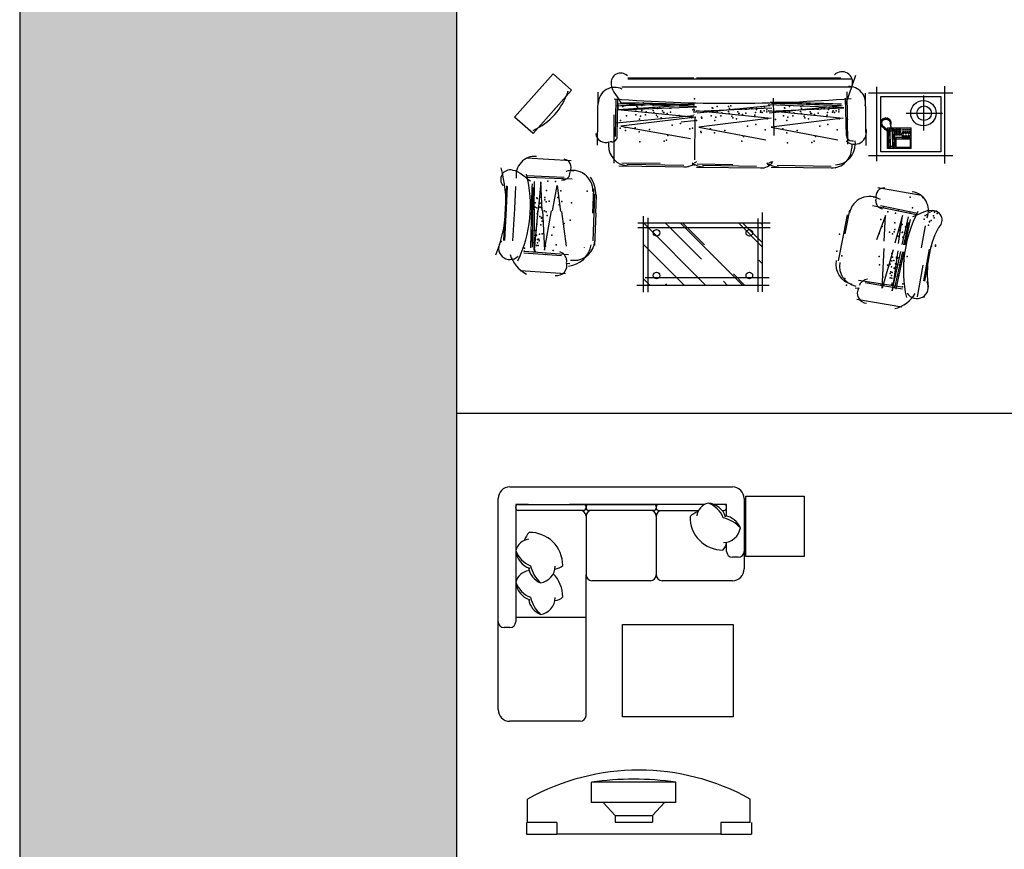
# Model space of a CAD drawing. Header units: millimetres. Extents: x -30782 to 40110, y 35885 to 73818.
# Tile 7 of 166: x -30782 to -22376, y 41646 to 48726. Entities that reach past the tile are written whole.
import ezdxf

# ---------------------------------------------------------------- set-up
doc = ezdxf.new("R2010")
doc.units = ezdxf.units.MM
doc.layers.add('L1', color=7, linetype='Continuous')

# ---------------------------------------------------------------- blocks, each defined once
blk = doc.blocks.new('A$C268D68E8')
for p, q in [((100, 2964.2), (2000, 2964.2)), ((0, 1064.2), (0, 2864.2)), ((2100, 2864.2), (2100, 2264.2)), ((150, 2814.2), (150, 1814.2)), ((255.2, 2814.2), (150, 2814.2)), ((150, 2784.2), (150, 2794.2)), ((170, 2814.2), (730, 2814.2)), ((1761.6, 2814.2), (607.7, 2814.2)), ((607.7, 2814.2), (730, 2814.2)), ((750, 2784.2), (750, 2794.2)), ((750, 2794.2), (750, 2784.2)), ((770, 2814.2), (1330, 2814.2)), ((1350, 2794.2), (1350, 2784.2)), ((1350, 2794.2), (1350, 2784.2)), ((1761.6, 2814.2), (1370, 2814.2)), ((1930, 2814.2), (1844.8, 2814.2)), ((1950, 2814.2), (1844.8, 2814.2)), ((1950, 2716), (1950, 2814.2)), ((1950, 2784.2), (1950, 2794.2)), ((700, 2764.2), (170, 2764.2)), ((730, 2764.2), (658.1, 2764.2)), ((750, 2714.2), (750, 2214.2)), ((1330, 2764.2), (770, 2764.2)), ((1350, 2714.2), (1350, 2214.2)), ((1370, 2764.2), (1711.3, 2764.2)), ((1911.8, 2764.2), (1930, 2764.2)), ((1950, 2414.2), (1950, 2491.7)), ((2112.2, 2483.4), (2115.1, 2480.5)), ((2050, 2364.2), (2000, 2364.2)), ((750, 1014.2), (750, 2214.2)), ((1300, 2164.2), (800, 2164.2)), ((1247.9, 2164.2), (1202.6, 2164.2)), ((2000, 2164.2), (1400, 2164.2)), ((150, 1891.7), (150, 1814.2)), ((150, 1853), (750, 1853)), ((327.3, 1895.8), (342.4, 1895.8)), ((100, 1764.2), (50, 1764.2)), ((700, 964.2), (100, 964.2)), ((1518.1, 445.7), (797.3, 445.7)), ((797.3, 271.3), (797.3, 445.7)), ((1518.1, 271.3), (1518.1, 445.7)), ((251.6, 100), (251.6, 300)), ((1518.1, 271.3), (797.3, 271.3)), ((895.8, 271.3), (998.3, 160.8)), ((1419.5, 271.3), (1317, 160.8)), ((2151.6, 100), (2151.6, 300)), ((241.6, 100), (241.6, 0)), ((501.6, 100), (251.6, 100)), ((501.6, 100), (501.6, 0)), ((998.3, 160.8), (998.3, 104.4)), ((998.3, 160.8), (1317, 160.8)), ((998.3, 104.4), (1317, 104.4)), ((1317, 160.8), (1317, 104.4)), ((1901.6, 100), (1901.6, 0)), ((2151.6, 100), (1901.6, 100)), ((2161.6, 100), (2161.6, 0)), ((241.6, 0), (501.6, 0)), ((1901.6, 0), (501.6, 0)), ((1901.6, 0), (2161.6, 0))]:
    blk.add_line(p, q)
for points in [[(2613.8, 2885), (2613.8, 2370.1), (2115.1, 2370.1), (2115.1, 2885)], [(2005.3, 1788.9), (2005.3, 1001.9), (1061.2, 1001.9), (1061.2, 1788.9)]]:
    blk.add_lwpolyline(points, close=True)
blk.add_lwpolyline([(2151.6, 300, 0.259953), (251.6, 300, 2.111111)], format="xyb")
for centre, radius, start, end in [((100, 2864.2), 100, 90, 180), ((2000, 2864.2), 100, 0, 90), ((170, 2794.2), 20, 90, 180), ((170, 2784.2), 20, 180, 270), ((730, 2794.2), 20, 0, 90), ((730, 2784.2), 20, 270, 0), ((770, 2794.2), 20, 90, 180), ((770, 2784.2), 20, 180, 270), ((1330, 2794.2), 20, 0, 90), ((1330, 2784.2), 20, 270, 0), ((1370, 2794.2), 20, 90, 180), ((1370, 2784.2), 20, 180, 270), ((1824.9, 2700.2), 130.4, 104.10639, 172.23198), ((1716.6, 2619.4), 220.9, 21.56825, 69.74062), ((1779.6, 2656.9), 170.3, 17.27136, 85.46682), ((1930, 2794.2), 20, 0, 90), ((1930, 2784.2), 20, 270, 0), ((700, 2714.2), 50, 0, 90), ((800, 2714.2), 50, 90, 180), ((1300, 2714.2), 50, 0, 90), ((1400, 2714.2), 50, 90, 180), ((1916.4, 2703.8), 278.1, 178.28502, 270.57893), ((1751.7, 2596.7), 161.7, 106.77928, 134.49447), ((1852.9, 2415.8), 293.1, 42.73677, 76.35084), ((1905.7, 2544.7), 176.9, 23.31515, 79.36133), ((1919.5, 2639.3), 150.7, 272.06717, 350.60715), ((379.9, 2461.8), 161.7, 135.50553, 163.22072), ((272.9, 2297.2), 278.1, 359.42107, 91.71498), ((276.5, 2388.6), 130.4, 97.76802, 165.89361), ((1837.6, 2504.1), 113.2, 316.1116, 353.70975), ((319.7, 2433.9), 170.3, 184.53318, 252.72864), ((357.2, 2496.9), 220.9, 200.25938, 248.43175), ((2000, 2414.2), 50, 180, 270), ((2050, 2414.2), 50, 270, 0), ((432, 2307.8), 176.9, 190.63867, 246.68485), ((560.9, 2360.7), 293.1, 193.64916, 227.26323), ((337.4, 2294.1), 150.7, 279.39285, 357.93283), ((472.5, 2375.9), 113.2, 276.29025, 313.8884), ((276.5, 2119.3), 130.4, 97.76802, 165.89361), ((272.9, 2027.8), 278.1, 359.42107, 44.71173), ((800, 2214.2), 50, 180, 270), ((1300, 2214.2), 50, 270, 0), ((1400, 2214.2), 50, 180, 270), ((2000, 2264.2), 100, 270, 0), ((319.7, 2164.5), 170.3, 184.53318, 252.72864), ((357.2, 2227.6), 220.9, 200.25938, 248.43175), ((560.9, 2091.3), 293.1, 193.64916, 227.26323), ((337.4, 2024.7), 150.7, 279.39285, 357.93283), ((472.5, 2106.6), 113.2, 276.29025, 313.8884), ((432, 2038.5), 176.9, 190.63867, 246.68485), ((50, 1814.2), 50, 180, 270), ((100, 1814.2), 50, 270, 0), ((100, 1064.2), 100, 180, 270), ((700, 1014.2), 50, 270, 0)]:
    blk.add_arc(centre, radius, start, end)
blk.add_ellipse((1157.7, -1313.5), major_axis=(-2228.4, 0), ratio=0.8, start_param=4.549942, end_param=4.874836)
blk = doc.blocks.new('A$C622C0573')
for p, q in [((177.3, 3182.2), (177.3, 3901)), ((715.1, 3901), (715.1, 3182.2)), ((121.6, 3831.1), (781.6, 3831.1)), ((210, 3286.1), (210, 3798.3)), ((210, 3798.3), (682.3, 3798.3)), ((350.7, 3502.1), (350.7, 3812.6)), ((682.3, 3798.3), (682.3, 3286.1)), ((1782.8, 3653.6), (1513.2, 3702.4)), ((1784.2, 3661.3), (1514.6, 3710.1)), ((499.7, 3653.1), (199.2, 3653.1)), ((1054.2, 3634.5), (987.5, 3260)), ((1500.6, 3632.9), (1311.8, 3667.1)), ((1918.9, 3599.1), (1649.3, 3647.9)), ((1924.5, 3656.4), (1907.3, 3660.4)), ((1139.4, 3215.8), (1216.6, 3592.1)), ((1140.5, 3283), (1203.4, 3599.4)), ((1225.3, 3472.1), (1459.4, 3404.9)), ((1228.3, 3467.6), (1464.8, 3435.1)), ((1470.9, 3468.4), (1235, 3521.1)), ((1866.3, 3383.4), (1530.9, 3458.4)), ((1775.8, 3096.3), (1834.4, 3468.6)), ((1797.2, 3152.5), (1849.2, 3470.9)), ((1939.3, 3082.1), (2002.7, 3464.4)), ((1184.8, 3437.1), (1171.1, 3437.1)), ((1518.7, 3391.3), (1845.3, 3297.5)), ((1525.8, 3430.2), (1866.3, 3383.4)), ((682.3, 3286.1), (210, 3286.1)), ((1159.1, 3312.1), (1146.3, 3312.1)), ((1224, 3327.5), (1431.1, 3249)), ((1443.2, 3315.7), (1224, 3327.5)), ((1845.3, 3297.5), (1505.1, 3315.7)), ((1823.3, 3312.1), (1809.7, 3312.1)), ((762.2, 3253.3), (126.4, 3253.3)), ((1073.3, 3250), (1067.2, 3220.1)), ((1099.1, 3243.4), (1084.6, 3246.3)), ((180.8, 3153.4), (627.2, 3159)), ((1802.9, 3187.1), (1790.1, 3187.1)), ((30.1, 3071.1), (275.9, 2985.9)), ((59.7, 3041.1), (59.7, 1712.9)), ((130.3, 3036.4), (130.3, 1712.9)), ((586.2, 3065.4), (616.7, 3066)), ((588, 3038.8), (587.7, 3053.6)), ((620.1, 3038.7), (650.6, 3038)), ((620.1, 3038.7), (650.6, 3038)), ((1848.6, 3098), (1843.8, 3067.9)), ((51.8, 2944.3), (51.8, 1712.9)), ((616.6, 3005.1), (169, 2999.6)), ((543.1, 2991.9), (224, 2985.3)), ((305.6, 2971.1), (279.1, 2325.3)), ((289.9, 2955.9), (352.3, 2334.3)), ((333, 2328.2), (305.6, 2971.1)), ((329.1, 2324.4), (393.8, 2965.7)), ((393.8, 2965.7), (471.6, 2348.9)), ((1178.4, 3019.3), (1382.2, 2978.8)), ((1217.7, 2999.7), (1380.2, 2967.4)), ((1380, 2966.4), (1610.4, 2920.6)), ((471.6, 2348.9), (577.5, 2920.3)), ((795.2, 2401.1), (803.1, 2862.5)), ((810.6, 2349.7), (819.1, 2901.2)), ((543.1, 2376), (224, 2369.4)), ((333, 1712.3), (305.6, 2355.2)), ((289.9, 2340.1), (352.3, 1718.4)), ((329.1, 1708.5), (393.8, 2349.8)), ((393.8, 2349.8), (471.6, 1733)), ((471.6, 1733), (577.5, 2304.4)), ((1199.9, 2274.4), (1876, 2274.4)), ((1199.9, 2274.4), (1876, 2274.4)), ((1287.4, 1211.5), (1287.4, 2340.7)), ((1287.4, 1211.5), (1287.4, 2340.7)), ((1287.4, 2070.8), (1491, 2274.4)), ((1287.4, 2105.6), (1456.2, 2274.4)), ((1287.4, 2259.8), (1302.1, 2274.4)), ((1287.4, 2070.8), (1491, 2274.4)), ((1287.4, 2105.6), (1456.2, 2274.4)), ((1287.4, 2259.8), (1302.1, 2274.4)), ((1326.7, 1211.5), (1326.7, 2340.7)), ((1326.7, 1211.5), (1326.7, 2340.7)), ((1605.9, 2245), (1635.2, 2274.4)), ((1605.9, 2245), (1635.2, 2274.4)), ((1757.5, 2332.8), (1757.5, 1274.8)), ((1757.5, 2332.8), (1757.5, 1274.8)), ((1820.6, 2332.8), (1820.6, 1203.6)), ((1820.6, 2332.8), (1820.6, 1203.6)), ((795.2, 1762.8), (803.1, 2224.3)), ((810.6, 1711.5), (819.1, 2263)), ((1251.2, 2235.1), (1876, 2235.1)), ((1251.2, 2235.1), (1876, 2235.1)), ((1287.4, 1573.5), (1820.6, 2106.7)), ((1287.4, 1573.5), (1820.6, 2106.7)), ((1722.7, 2028.7), (1820.6, 2126.6)), ((1722.7, 2028.7), (1820.6, 2126.6)), ((783, 1718.1), (788.2, 2021.9)), ((1784.9, 1941.7), (1820.6, 1977.4)), ((1784.9, 1941.7), (1820.6, 1977.4)), ((1287.4, 1593.4), (1474.1, 1780.1)), ((1287.4, 1593.4), (1474.1, 1780.1)), ((1288.5, 1261.3), (1820.6, 1793.4)), ((1288.5, 1261.3), (1820.6, 1793.4)), ((51.8, 1688.4), (51.8, 1125.6)), ((59.7, 1712.9), (59.7, 1693.4)), ((59.7, 1693.4), (59.7, 1688.4)), ((59.7, 1688.4), (59.7, 1125.6)), ((130.3, 1712.9), (130.3, 1693.4)), ((130.3, 1693.4), (130.3, 1688.4)), ((130.3, 1688.4), (130.3, 1075.3)), ((296.6, 1711.7), (270.1, 1042.3)), ((280.9, 1696.6), (324, 1045.2)), ((288, 1693.4), (287.7, 1685.9)), ((324, 1045.2), (296.6, 1711.7)), ((320.1, 1041.4), (384.8, 1706.4)), ((337.6, 1685.1), (340.5, 1713.4)), ((341.5, 1688.8), (340.5, 1713.4)), ((361, 1693.4), (361.5, 1688.4)), ((373, 1688.4), (437.2, 1024)), ((384.8, 1706.4), (462.6, 1065.9)), ((749.8, 1697.9), (386.5, 1701.1)), ((417.4, 1693.4), (428.7, 1580.9)), ((1287.4, 1444.2), (1598.4, 1755.2)), ((1287.4, 1444.2), (1598.4, 1755.2)), ((462.6, 1065.9), (568.5, 1660.9)), ((786.3, 1118.1), (794.2, 1603.2)), ((801.6, 1050.3), (810.1, 1641.9)), ((1472.5, 1261.3), (1820.6, 1609.4)), ((1472.5, 1261.3), (1820.6, 1609.4)), ((1807.3, 1446.9), (1820.6, 1460.2)), ((1807.3, 1446.9), (1820.6, 1460.2)), ((774, 1076), (779.2, 1403.4)), ((1879.6, 1261.3), (1229.3, 1261.3)), ((1879.6, 1261.3), (1229.3, 1261.3)), ((1879.6, 1300.6), (1243.3, 1300.6)), ((1879.6, 1300.6), (1243.3, 1300.6)), ((1765.9, 1261.3), (1820.6, 1316)), ((1765.9, 1261.3), (1820.6, 1316)), ((550.3, 1022.1), (227.6, 1027.6)), ((551.6, 1035.3), (232.5, 1041.9)), ((270.1, 1042.3), (320.1, 1041.4)), ((777.3, 1008.8), (364.2, 1008.8)), ((594.7, 961.8), (625.2, 961.1)), ((596.6, 988.4), (596.3, 973.6)), ((623.5, 868.2), (171.7, 873.8)), ((1039.4, 841.9), (1205, 835.8)), ((1049.8, 856.7), (1205.8, 850.9)), ((1205.8, 852), (1479.3, 841.9)), ((996.7, 832), (1204.3, 824.2)), ((1139.2, 832.9), (1174.3, 831.5)), ((1205, 836.8), (1439.7, 828.1)), ((14.4, 488.1), (154.4, 646.3)), ((154.4, 646.3), (525.5, 317.9)), ((733.5, 262.2), (755.2, 641.9)), ((841, 631.9), (842, 662.4)), ((867.7, 632.3), (852.9, 632.8)), ((913.2, 649.8), (901.3, 265.9)), ((1190, 561.3), (1485.1, 599.6)), ((1560, 618.9), (1530.9, 243.1)), ((1604, 603.7), (1618.8, 602.6)), ((1605.7, 635.7), (1606.7, 666.2)), ((1605.7, 635.7), (1606.7, 666.2)), ((1605.7, 635.7), (1606.7, 666.2)), ((1605.7, 635.7), (1606.7, 666.2)), ((1630.5, 600.4), (1632.8, 630.8)), ((1722.4, 594.9), (1695.7, 208.3)), ((898.8, 584.2), (886.8, 261.8)), ((969.7, 521.6), (1189.4, 550.1)), ((1185.7, 482.3), (969.7, 521.6)), ((1567.9, 559.3), (1544.9, 237.4)), ((1559.5, 584.6), (1557.4, 584.6)), ((385.5, 159.8), (14.4, 488.1)), ((1520.5, 413.7), (1185.3, 474.7)), ((937.5, 380.6), (1180.8, 391.9)), ((941.5, 384.3), (1179.1, 361.2)), ((1179, 358.6), (1521.1, 325.3)), ((1181.2, 398), (1520.5, 413.7)), ((525.5, 317.9), (385.5, 159.8)), ((1177.3, 327.4), (935.7, 330.7)), ((1521.1, 325.3), (1177.5, 329.9)), ((1168.2, 160.4), (976.6, 170.9)), ((380.8, 163.4), (381, 163.7)), ((1164, 82.1), (972.4, 92.5)), ((1164.4, 89.9), (972.8, 100.4)), ((1437.9, 75.1), (1164.4, 89.9)), ((1441.8, 145.6), (1168.2, 160.4)), ((1437.5, 67.2), (1164, 82.1))]:
    blk.add_line(p, q)
at = {"linetype": 'ByBlock'}
for p, q in [((477.9, 3546.5), (475.4, 3544)), ((475.4, 3376.8), (475.4, 3544)), ((651.4, 3546.5), (477.9, 3546.5)), ((489.2, 3525.1), (489.2, 3537.7)), ((489.2, 3537.7), (496.7, 3537.7)), ((496.7, 3537.7), (496.7, 3525.1)), ((515.6, 3537.7), (510.6, 3537.7)), ((510.6, 3537.7), (510.6, 3525.1)), ((515.6, 3525.1), (515.6, 3537.7)), ((544.5, 3538.9), (521.9, 3538.9)), ((521.9, 3538.9), (521.9, 3464.7)), ((544.5, 3464.7), (544.5, 3538.9)), ((570.9, 3533.9), (558.3, 3533.9)), ((558.3, 3533.9), (558.3, 3413.2)), ((570.9, 3413.2), (570.9, 3533.9)), ((640.1, 3538.9), (573.4, 3538.9)), ((573.4, 3538.9), (573.4, 3413.2)), ((640.1, 3413.2), (640.1, 3538.9)), ((653.9, 3544), (651.4, 3546.5)), ((653.9, 3544), (653.9, 3345.3)), ((487.9, 3443.4), (487.9, 3453.4)), ((487.9, 3453.4), (495.5, 3453.4)), ((496.7, 3525.1), (489.2, 3525.1)), ((489.2, 3507.5), (489.2, 3520.1)), ((489.2, 3520.1), (496.7, 3520.1)), ((496.7, 3507.5), (489.2, 3507.5)), ((489.2, 3489.9), (489.2, 3502.5)), ((489.2, 3502.5), (496.7, 3502.5)), ((496.7, 3489.9), (489.2, 3489.9)), ((489.2, 3472.3), (489.2, 3484.9)), ((489.2, 3484.9), (496.7, 3484.9)), ((496.7, 3472.3), (489.2, 3472.3)), ((495.5, 3453.4), (495.5, 3443.4)), ((496.7, 3520.1), (496.7, 3507.5)), ((496.7, 3502.5), (496.7, 3489.9)), ((496.7, 3484.9), (496.7, 3472.3)), ((501.8, 3443.4), (501.8, 3453.4)), ((501.8, 3453.4), (509.3, 3453.4)), ((509.3, 3453.4), (509.3, 3443.4)), ((510.6, 3525.1), (515.6, 3525.1)), ((515.6, 3520.1), (510.6, 3520.1)), ((510.6, 3520.1), (510.6, 3507.5)), ((510.6, 3507.5), (515.6, 3507.5)), ((510.6, 3502.5), (510.6, 3489.9)), ((515.6, 3502.5), (510.6, 3502.5)), ((510.6, 3489.9), (515.6, 3489.9)), ((510.6, 3484.9), (510.6, 3472.3)), ((515.6, 3484.9), (510.6, 3484.9)), ((510.6, 3472.3), (515.6, 3472.3)), ((515.6, 3507.5), (515.6, 3520.1)), ((515.6, 3489.9), (515.6, 3502.5)), ((515.6, 3472.3), (515.6, 3484.9)), ((516.9, 3443.4), (516.9, 3453.4)), ((516.9, 3453.4), (524.4, 3453.4)), ((521.9, 3464.7), (544.5, 3464.7)), ((528.2, 3526.3), (524.4, 3526.3)), ((524.4, 3526.3), (524.4, 3522.6)), ((524.4, 3522.6), (528.2, 3522.6)), ((524.4, 3503.7), (524.4, 3499.9)), ((528.2, 3503.7), (524.4, 3503.7)), ((524.4, 3499.9), (528.2, 3499.9)), ((528.2, 3481.1), (524.4, 3481.1)), ((524.4, 3481.1), (524.4, 3477.3)), ((524.4, 3477.3), (528.2, 3477.3)), ((524.4, 3453.4), (524.4, 3443.4)), ((528.2, 3522.6), (528.2, 3526.3)), ((528.2, 3499.9), (528.2, 3503.7)), ((528.2, 3477.3), (528.2, 3481.1)), ((530.7, 3443.4), (530.7, 3453.4)), ((530.7, 3453.4), (538.2, 3453.4)), ((538.2, 3526.3), (538.2, 3522.6)), ((542, 3526.3), (538.2, 3526.3)), ((538.2, 3522.6), (542, 3522.6)), ((538.2, 3503.7), (538.2, 3499.9)), ((542, 3503.7), (538.2, 3503.7)), ((538.2, 3499.9), (542, 3499.9)), ((542, 3481.1), (538.2, 3481.1)), ((538.2, 3481.1), (538.2, 3477.3)), ((538.2, 3477.3), (542, 3477.3)), ((538.2, 3453.4), (538.2, 3443.4)), ((542, 3522.6), (542, 3526.3)), ((542, 3499.9), (542, 3503.7)), ((542, 3477.3), (542, 3481.1)), ((570.9, 3523.8), (558.3, 3523.8)), ((570.9, 3513.8), (558.3, 3513.8)), ((570.9, 3503.7), (558.3, 3503.7)), ((570.9, 3493.7), (558.3, 3493.7)), ((570.9, 3483.6), (558.3, 3483.6)), ((570.9, 3473.5), (558.3, 3473.5)), ((407.6, 3365.3), (403, 3361.5)), ((414.7, 3361.8), (407.6, 3365.3)), ((410.1, 3353.6), (422.3, 3363.3)), ((419, 3372.7), (413.2, 3369.4)), ((413.2, 3369.4), (414.7, 3361.8)), ((424.6, 3365.6), (419, 3372.7)), ((422.3, 3363.3), (438.4, 3364.6)), ((425.4, 3373.7), (424.6, 3365.6)), ((432.3, 3374.2), (425.4, 3373.7)), ((436.6, 3367.1), (432.3, 3374.2)), ((437.9, 3374.5), (436.6, 3367.1)), ((444, 3374), (437.9, 3374.5)), ((438.4, 3364.6), (444.2, 3363.6)), ((446.8, 3371.2), (444, 3374)), ((444.2, 3363.6), (447.5, 3368.1)), ((448.3, 3372), (446.8, 3371.2)), ((447.5, 3368.1), (454.1, 3367.9)), ((454.9, 3371.7), (448.3, 3372)), ((454.1, 3367.9), (460.3, 3368.7)), ((466.9, 3374.8), (454.9, 3371.7)), ((460.3, 3368.7), (472.2, 3371.7)), ((479.6, 3377.8), (466.9, 3374.8)), ((472.2, 3371.7), (480.4, 3373.5)), ((475.4, 3345.3), (475.4, 3372.4)), ((490.4, 3378), (479.6, 3377.8)), ((480.4, 3373.5), (490.4, 3374.2)), ((485.4, 3395.6), (491.7, 3401.9)), ((485.4, 3377.9), (485.4, 3395.6)), ((485.4, 3359.1), (485.4, 3373.9)), ((486.7, 3391.8), (489.2, 3396.8)), ((486.7, 3391.8), (486.7, 3377.9)), ((503, 3385.5), (486.7, 3391.8)), ((486.7, 3373.9), (486.7, 3361.6)), ((503, 3367.9), (486.7, 3361.6)), ((495.5, 3443.4), (487.9, 3443.4)), ((487.9, 3428.3), (487.9, 3438.3)), ((487.9, 3438.3), (495.5, 3438.3)), ((495.5, 3428.3), (487.9, 3428.3)), ((487.9, 3413.2), (487.9, 3423.3)), ((487.9, 3423.3), (495.5, 3423.3)), ((495.5, 3413.2), (487.9, 3413.2)), ((489.2, 3396.8), (494.2, 3398.1)), ((490.4, 3374.2), (490.4, 3378)), ((491.7, 3401.9), (643.8, 3401.9)), ((494.2, 3398.1), (528.2, 3398.1)), ((494.2, 3398.1), (505.5, 3386.8)), ((494.2, 3355.4), (505.5, 3366.7)), ((495.5, 3438.3), (495.5, 3428.3)), ((495.5, 3423.3), (495.5, 3413.2)), ((509.3, 3443.4), (501.8, 3443.4)), ((501.8, 3428.3), (501.8, 3438.3)), ((501.8, 3438.3), (509.3, 3438.3)), ((509.3, 3428.3), (501.8, 3428.3)), ((503, 3413.2), (503, 3423.3)), ((503, 3423.3), (510.6, 3423.3)), ((510.6, 3413.2), (503, 3413.2)), ((505.5, 3386.8), (503, 3385.5)), ((503, 3367.9), (503, 3385.5)), ((505.5, 3366.7), (503, 3367.9)), ((573.4, 3386.8), (505.5, 3386.8)), ((573.4, 3366.7), (505.5, 3366.7)), ((509.3, 3438.3), (509.3, 3428.3)), ((510.6, 3423.3), (510.6, 3413.2)), ((524.4, 3443.4), (516.9, 3443.4)), ((516.9, 3428.3), (516.9, 3438.3)), ((516.9, 3438.3), (524.4, 3438.3)), ((524.4, 3428.3), (516.9, 3428.3)), ((516.9, 3413.2), (516.9, 3423.3)), ((516.9, 3423.3), (524.4, 3423.3)), ((524.4, 3413.2), (516.9, 3413.2)), ((524.4, 3438.3), (524.4, 3428.3)), ((524.4, 3423.3), (524.4, 3413.2)), ((528.2, 3398.1), (534.5, 3395.6)), ((538.2, 3443.4), (530.7, 3443.4)), ((530.7, 3428.3), (530.7, 3438.3)), ((530.7, 3438.3), (538.2, 3438.3)), ((538.2, 3428.3), (530.7, 3428.3)), ((530.7, 3423.3), (538.2, 3423.3)), ((530.7, 3413.2), (530.7, 3423.3)), ((538.2, 3413.2), (530.7, 3413.2)), ((534.5, 3395.6), (540.7, 3391.8)), ((538.2, 3438.3), (538.2, 3428.3)), ((538.2, 3423.3), (538.2, 3413.2)), ((540.7, 3391.8), (549.5, 3390.6)), ((540.7, 3361.6), (549.5, 3362.9)), ((549.5, 3390.6), (573.4, 3390.6)), ((549.5, 3362.9), (573.4, 3362.9)), ((558.3, 3413.2), (570.9, 3413.2)), ((573.4, 3413.2), (640.1, 3413.2)), ((586, 3390.6), (573.4, 3390.6)), ((573.4, 3386.8), (630, 3386.8)), ((573.4, 3366.7), (630, 3366.7)), ((586, 3362.9), (573.4, 3362.9)), ((594.8, 3391.8), (586, 3390.6)), ((594.8, 3361.6), (586, 3362.9)), ((601.1, 3395.6), (594.8, 3391.8)), ((607.4, 3398.1), (601.1, 3395.6)), ((641.3, 3398.1), (607.4, 3398.1)), ((641.3, 3398.1), (630, 3386.8)), ((630, 3386.8), (632.5, 3385.5)), ((630, 3366.7), (632.5, 3367.9)), ((641.3, 3355.4), (630, 3366.7)), ((632.5, 3385.5), (648.9, 3391.8)), ((632.5, 3367.9), (632.5, 3385.5)), ((632.5, 3367.9), (648.9, 3361.6)), ((646.4, 3396.8), (641.3, 3398.1)), ((643.8, 3401.9), (650.1, 3396.8)), ((648.9, 3391.8), (646.4, 3396.8)), ((648.9, 3391.8), (648.9, 3361.6)), ((650.1, 3396.8), (650.1, 3359.1)), ((399.4, 3328.7), (391.3, 3325.9)), ((391.3, 3325.9), (392.5, 3321.1)), ((392.5, 3334.8), (392, 3330.5)), ((392, 3330.5), (399.4, 3328.7)), ((394.1, 3346.5), (392.5, 3341.2)), ((392.5, 3341.2), (399.4, 3337.9)), ((399.4, 3337.9), (392.5, 3334.8)), ((392.5, 3321.1), (399.4, 3320.8)), ((402.5, 3345.8), (394.1, 3346.5)), ((399.4, 3320.8), (394.3, 3315)), ((394.3, 3315), (396.4, 3310.9)), ((396.4, 3310.9), (404, 3311.7)), ((400.4, 3356.7), (397.4, 3351.9)), ((397.4, 3351.9), (402.5, 3345.8)), ((404, 3311.7), (397.4, 3306.3)), ((397.4, 3306.3), (400.9, 3302.2)), ((407.3, 3355.7), (400.4, 3356.7)), ((400.9, 3302.2), (407.8, 3305.3)), ((401.7, 3324.9), (403, 3340.2)), ((408.1, 3310.1), (401.7, 3324.9)), ((403, 3361.5), (407.3, 3355.7)), ((403, 3340.2), (410.1, 3353.6)), ((407.8, 3305.3), (404.8, 3298.2)), ((404.8, 3298.2), (407.8, 3294.9)), ((407.8, 3294.9), (414.7, 3298.4)), ((419, 3298.9), (408.1, 3310.1)), ((414.7, 3298.4), (412.4, 3291)), ((412.4, 3291), (417.5, 3289)), ((417.5, 3289), (424.4, 3295.1)), ((438.1, 3295.4), (419, 3298.9)), ((424.4, 3295.1), (424.1, 3287.2)), ((424.1, 3287.2), (429.2, 3286.2)), ((429.2, 3286.2), (433, 3292.8)), ((433, 3292.8), (435.3, 3284.9)), ((435.3, 3284.9), (441.7, 3286.2)), ((462, 3303.8), (438.1, 3295.4)), ((441.7, 3293.1), (446.8, 3287.7)), ((441.7, 3286.2), (441.7, 3293.1)), ((446.8, 3287.7), (452.6, 3289.5)), ((452.4, 3297.7), (455.2, 3290.3)), ((452.6, 3289.5), (452.4, 3297.7)), ((455.2, 3290.3), (462.8, 3292.6)), ((462.8, 3292.6), (462, 3300.2)), ((462, 3300.2), (467.6, 3298.3)), ((476.6, 3320.6), (462.5, 3304)), ((467.6, 3298.3), (472.7, 3303.1)), ((469.1, 3308.9), (477.1, 3307.6)), ((472.7, 3303.1), (469.1, 3308.9)), ((477.9, 3342.8), (475.4, 3345.3)), ((485.7, 3330.8), (476.6, 3320.6)), ((477.1, 3307.6), (482.6, 3313.3)), ((651.4, 3342.8), (477.9, 3342.8)), ((479.1, 3320.2), (486.4, 3317.5)), ((482.6, 3313.3), (479.1, 3320.2)), ((493, 3352.8), (485.4, 3359.1)), ((488.4, 3328.2), (485.7, 3330.8)), ((486.4, 3317.5), (489.9, 3320.8)), ((486.7, 3361.6), (489.2, 3356.6)), ((489.9, 3320.8), (487.5, 3323.9)), ((487.5, 3323.9), (491.3, 3322.2)), ((489.9, 3332.1), (488.2, 3330.8)), ((488.2, 3330.8), (488.4, 3328.2)), ((489.2, 3356.6), (494.2, 3355.4)), ((493.9, 3337.2), (489.9, 3332.1)), ((491.3, 3322.2), (493.5, 3324.4)), ((491.7, 3329), (494.2, 3331.7)), ((493.5, 3324.4), (491.7, 3329)), ((643.8, 3352.8), (493, 3352.8)), ((495.5, 3342.8), (493.9, 3337.2)), ((494.2, 3355.4), (528.2, 3355.4)), ((494.2, 3331.7), (497.7, 3335.2)), ((497.7, 3335.2), (500.5, 3342.8)), ((528.2, 3355.4), (534.5, 3357.9)), ((534.5, 3357.9), (540.7, 3361.6)), ((601.1, 3357.9), (594.8, 3361.6)), ((607.4, 3355.4), (601.1, 3357.9)), ((641.3, 3355.4), (607.4, 3355.4)), ((646.4, 3356.6), (641.3, 3355.4)), ((650.1, 3359.1), (643.8, 3352.8)), ((648.9, 3361.6), (646.4, 3356.6)), ((653.9, 3345.3), (651.4, 3342.8))]:
    blk.add_line(p, q, dxfattribs=at)
for centre, radius in [((351.7, 3649.6), 108.2), ((351.7, 3655.6), 62), ((1371.9, 2163.6), 28.1), ((1371.9, 2163.6), 28.1), ((1736, 2163.6), 28.1), ((1736, 2163.6), 28.1), ((1371.9, 1372.1), 28.1), ((1371.9, 1372.1), 28.1), ((1736, 1372.1), 28.1), ((1736, 1372.1), 28.1)]:
    blk.add_circle(centre, radius)
for centre, radius, start, end in [((1265, 3728.4), 81.2, 35.16456, 179.75334), ((1713, 4513.3), 830.9, 242.65826, 278.52162), ((1181.5, 3531.3), 161.7, 67.53912, 171.69266), ((1836.2, 3594.5), 97, 301.59525, 117.75231), ((1693, 4558.4), 1079.4, 242.23289, 282.40442), ((-522.5, -9430.8), 13080.2, 82.41084, 82.4728), ((-7171, -38265.7), 42645.2, 78.30196, 78.60006), ((1743.9, 3336.2), 284, 14.00521, 59.28839), ((-1217.2, -9316.7), 13080.2, 78.12858, 78.96926), ((-1216.7, -9313.4), 13080.2, 76.47003, 77.86153), ((-7170.5, -38262.4), 42645.2, 77.78498, 78.22006), ((1058.3, 3312.5), 67.9, 173.35868, 287.14863), ((1237.9, 3190.3), 176, 148.04986, 257.91918), ((1104.9, 3305.7), 62.5, 264.74803, 355.3148), ((263.7, 3015.5), 139.4, 81.46598, 182.13669), ((513.2, 3060.7), 103.4, 316.00951, 108.15377), ((1847.6, 3175.9), 79.3, 182.23654, 251.22488), ((1887.6, 3170.4), 85.5, 238.52868, 356.3341), ((88.3, 2954.6), 91.1, 73.26273, 224.55292), ((-12949.8, 1994.7), 13216.4, 355.72478, 4.50529), ((542.2, 3037.8), 45.9, 271.18551, 1.18551), ((620.2, 2894.8), 171.3, 1.18551, 91.18551), ((647.1, 2866.8), 171.3, 358.81449, 88.81449), ((1642.4, 3073.4), 171.3, 258.55374, 348.55374), ((1658.9, 3105.4), 171.3, 258.55374, 348.55374), ((42895, 1497.1), 42645.2, 178.04573, 178.86082), ((13348.4, 2199.1), 13080.2, 176.73078, 179.3226), ((717.5, 2272.9), 100.7, 351.24001, 63.3044), ((628.8, 2247.3), 171.3, 30.50473, 38.40827), ((637.7, 2415.4), 171.3, 323.48629, 358.81449), ((646.3, 2416.9), 171.3, 323.48629, 331.16899), ((637.7, 1777.1), 171.3, 323.48629, 358.81449), ((30713.1, 547.2), 30453.8, 177.85763, 179.02164), ((14343.6, 1673.4), 14066.8, 179.93913, 182.63593), ((13357, 1559.7), 13080.2, 179.41437, 179.43644), ((628.8, 1609.1), 171.3, 30.50473, 38.40827), ((646.3, 1778.6), 171.3, 323.48629, 331.16899), ((638.1, 1607.4), 171.3, 358.81449, 28.20381), ((89.7, 1065.3), 81.2, 135.42531, 280.01409), ((628.8, 1132.4), 171.3, 268.81449, 358.81449), ((271, 1014.1), 140.3, 152.8729, 268.81449), ((550.7, 989.4), 45.9, 358.81449, 88.81449), ((516.6, 937.4), 84.9, 275.65087, 20.59754), ((1062.2, 542.4), 312.9, 92.08376, 121.85559), ((1435.5, 672), 171.3, 358.0727, 88.0727), ((1435.5, 672), 171.3, 358.0727, 88.0727), ((1015, 651.8), 176, 88.70726, 198.57657), ((1440.3, 600.7), 216.5, 4.98085, 80.82374), ((1622.1, 1383.2), 640.9, 258.88352, 258.93299), ((2.2, 97.2), 542.8, 23.94776, 73.04557), ((812, 574.5), 67.9, 59.47781, 173.26776), ((858.9, 570.4), 62.5, 351.31163, 81.87841), ((1611.5, 524.8), 79.3, 95.40156, 164.3899), ((1651.7, 520.9), 85.5, 350.29234, 108.09776), ((881.3, 333.2), 161.7, 174.93377, 279.08732), ((1141.3, -784.4), 1079.4, 64.22202, 104.39355), ((2422.8, 42928.7), 42645.2, 268.02637, 268.32448), ((1519.4, 13387.5), 13080.2, 267.65718, 268.49786), ((2362, 42932), 42645.2, 268.40638, 268.84146), ((1458.5, 13390.8), 13080.2, 268.7649, 270.15641), ((1473.5, 392.9), 284, 287.33805, 332.62123), ((1503.5, 120.2), 97, 228.87413, 45.03118), ((1123, -1071.5), 1157.1, 67.81712, 105.28347), ((916.9, 122), 81.2, 166.8731, 311.46188)]:
    blk.add_arc(centre, radius, start, end)
for points in [[(1183.8, 3728.8), (1171.6, 3667.5), (1228.3, 3597.1), (1236, 3556.9)], [(103.9, 985.3), (166.3, 984.2), (225.5, 1052.6), (263.7, 1067.2)], [(837.8, 140.5), (840.2, 202.9), (911.6, 258.3), (928.3, 295.6)]]:
    blk.add_open_spline(points, degree=3)
for p in [(1187.6, 3718.7), (1188.3, 3760.9), (1195.1, 3703.2), (1195.8, 3745.4), (1207.7, 3768.3), (1226.4, 3737.2), (1245.7, 3740.8), (1268.4, 3717.3), (1275.8, 3701.8), (1279.7, 3701.8), (1479, 3754.2), (1486.1, 3719.5), (1486.7, 3754.1), (1070.9, 3643.9), (1217.7, 3679.8), (1225.2, 3664.3), (1255.8, 3656.1), (1306.4, 3693.6), (1069.1, 3536.3), (1157.9, 3557.8), (1302.6, 3467), (1314.8, 3505.2), (1320.8, 3496.2), (1353.5, 3446.6), (1366.3, 3471.5), (1369.3, 3467), (1410.1, 3474.6), (1574.5, 3509.8), (1593.1, 3481.6), (1597.6, 3465), (1613.4, 3485.4), (1626.3, 3451.5), (1644.3, 3446.5), (1645.9, 3451.5), (1807.7, 3473.2), (1833, 3472.2), (1205.2, 3411.1), (1286.5, 3405.1), (1345.3, 3405.2), (1364.5, 3400.3), (1380.8, 3386.4), (1401.8, 3433.1), (1548.6, 3379.4), (1580.2, 3420.1), (1581, 3384.7), (1584.8, 3440.2), (1586, 3429.2), (1587.8, 3418.6), (1589.4, 3423.6), (1607.5, 3396.5), (1612.1, 3379.9), (1637.6, 3412.6), (1639.1, 3420.1), (1640.8, 3366.4), (1661.8, 3376.5), (1664.1, 3424.4), (1668.6, 3407.8), (1672.4, 3407.1), (1674.5, 3401.3), (1679.8, 3408.1), (1704, 3372), (1710, 3382.5), (1718.3, 3404.4), (1718.3, 3365.2), (1736.3, 3436.1), (1736.4, 3377.3), (1743.2, 3411.2), (1757.6, 3365.3), (1760.6, 3380.3), (1802.9, 3383.6), (1812.6, 3385.7), (1815.7, 3376.6), (1192.5, 3347), (1258.7, 3285.3), (1319.8, 3296.7), (1368, 3361.5), (1647.5, 3344.1), (1653.5, 3354.6), (1749.4, 3304.2), (1818.3, 3286.7), (1378.3, 3272.2), (1574.4, 3272.4), (1645.3, 3274), (405.9, 3001.9), (1245.1, 3003), (1570, 2954.4), (1763.1, 2978.7), (1817.8, 2992.6), (296.8, 2905.8), (307.9, 2882.6), (324, 2928.4), (330.9, 2878.3), (331.3, 2905.2), (339.4, 2928.2), (342.3, 2874.3), (346.4, 2889.6), (400.9, 2931), (492.8, 2914), (1384.9, 2933.5), (1530.1, 2911.4), (306.5, 2801.8), (311.1, 2844), (314.2, 2801.7), (318.7, 2840.1), (345.4, 2831.9), (368.4, 2827.7), (379.9, 2823.6), (449.2, 2834), (317, 2743.9), (317.2, 2751.6), (351.7, 2751), (354.6, 2693.3), (362.7, 2720.1), (463.4, 2764.5), (551.1, 2728.4), (589.3, 2716.2), (600.5, 2696.8), (288, 2621.3), (310.9, 2609.4), (315.6, 2659.3), (319.1, 2640), (339, 2682), (353.1, 2608.7), (354.5, 2689.4), (376.6, 2631.3), (392.1, 2638.8), (400.3, 2669.4), (295.4, 2602), (337.6, 2601.2), (348.2, 2543.4), (374.9, 2535.2), (498.5, 2571.6), (293.7, 2505.8), (304.5, 2463.3), (308.5, 2467.1), (331.3, 2455.2), (336, 2505.1), (373.5, 2454.4), (385.7, 2492.7), (412.5, 2484.6), (484.9, 2448.7), (520, 2482.7), (604.7, 2489), (405.9, 2386), (296.8, 2289.9), (324, 2312.5), (331.3, 2289.3), (339.4, 2312.3), (346.4, 2273.7), (400.9, 2315.1), (492.8, 2298.1), (306.5, 2185.9), (307.9, 2266.7), (311.1, 2228.1), (314.2, 2185.8), (318.7, 2224.2), (330.9, 2262.4), (342.3, 2258.4), (345.4, 2216), (368.4, 2211.8), (379.9, 2207.7), (449.2, 2218.1), (317, 2128), (317.2, 2135.7), (351.7, 2135.1), (362.7, 2104.2), (463.4, 2148.6), (551.1, 2112.5), (315.6, 2043.4), (319.1, 2024.1), (339, 2066.1), (354.5, 2073.5), (354.6, 2077.4), (392.1, 2022.9), (400.3, 2053.5), (589.3, 2100.3), (288, 2005.4), (295.4, 1986.1), (310.9, 1993.5), (337.6, 1985.3), (353.1, 1992.8), (376.6, 2015.4), (498.5, 1955.7), (293.7, 1889.9), (308.5, 1851.2), (336, 1889.2), (348.2, 1927.5), (374.9, 1919.3), (385.7, 1876.8), (412.5, 1868.7), (520, 1866.8), (304.5, 1847.4), (331.3, 1839.3), (373.5, 1838.6), (484.9, 1832.8), (229.2, 1695.1), (318.1, 1690.4), (326.4, 1695.1), (384.1, 1755.7), (392.6, 1757.2), (414.4, 1713.6), (506.9, 1749.8), (515.5, 1751.3), (321.8, 1681.1), (391.9, 1671.6), (477.9, 1677.1), (483.8, 1654.7), (370.9, 1564.3), (440.2, 1574.6), (308, 1484.6), (308.2, 1492.3), (342.7, 1491.7), (345.5, 1430.1), (345.6, 1433.9), (353.7, 1460.7), (454.4, 1505.1), (542.1, 1469), (580.3, 1456.8), (591.5, 1437.4), (279.1, 1362), (301.9, 1350), (306.6, 1400), (310.1, 1380.7), (330, 1422.6), (344.2, 1349.3), (367.6, 1372), (383.1, 1379.4), (391.3, 1410), (286.4, 1342.6), (328.7, 1341.9), (339.2, 1284), (365.9, 1275.8), (489.5, 1312.2), (261.9, 1258.4), (284.8, 1246.5), (295.6, 1204), (299.5, 1207.7), (322.3, 1195.8), (327, 1245.7), (364.6, 1195.1), (376.7, 1233.4), (403.5, 1225.2), (475.9, 1189.3), (511, 1223.4), (595.7, 1229.6), (283.4, 1142.1), (375.1, 1113.6), (474.8, 1104.2), (497.9, 1107.6), (293.9, 1084.2), (412.7, 1062.9), (477.9, 1061.8), (575.3, 866.8), (1018.1, 778.3), (1116.8, 646.8), (1263.2, 634.7), (934.5, 509.9), (1013.3, 554.6), (1070.1, 529.4), (1105.9, 562.7), (1132.6, 539.7), (1292.1, 583.7), (1474.3, 515.4), (932.1, 444.6), (1012.5, 431.6), (1101.9, 455.2), (1108.6, 428), (1194, 429.7), (1225, 436.3), (1323.4, 494.1), (1392, 476.2), (1486.2, 422.7), (1524.3, 489.2), (1557.3, 423.8), (1068.2, 375.7), (1069.8, 417.9), (1074.9, 348.6), (1078.9, 352.3), (1089.6, 418.3), (1118.3, 377.7), (1153.5, 377.4), (1157.2, 387.8), (1160.2, 350.3), (1161.8, 392.5), (1185.7, 414.7), (1191.3, 356.8), (1210.3, 352.3), (1234.3, 374.4), (1242.5, 389.5), (1246.4, 389.4), (1273.5, 396), (1294.9, 349.1), (1302.6, 348.8), (1303.9, 383.4), (1352.4, 343.1), (1377.9, 407.5), (1381.3, 395.9), (1384.3, 372.7), (1391, 345.5), (1394.5, 337.7), (1426.4, 367.3), (1429.8, 355.6), (1441.9, 370.5), (1456.7, 354.6), (1479.5, 346.1), (1480.1, 361.4), (1534, 337), (1116.7, 335.5), (1127.4, 312), (1152, 335.2), (1170.9, 326.8), (1351.1, 308.6), (1352.1, 335.4), (1432.8, 332.4), (1443.1, 297.5), (1455.5, 320.1), (1519.9, 333.1), (1528.9, 328.9), (1503.9, 244.8), (1528.8, 239.9)]:
    blk.add_point(p)
blk = doc.blocks.new('format')
at = {"true_color": 0x444444}
blk.add_hatch(color=250, dxfattribs=at).paths.add_polyline_path([(-30781.7, 35884.5), (-27052.7, 35884.5), (-27052.7, 73818), (-30781.7, 73818)])
at = {"color": 250, "true_color": 0x444444}
for p, q in [((-30781.7, 73818), (-30781.7, 35884.5)), ((-27052.7, 73818), (-27052.7, 35884.5))]:
    blk.add_line(p, q, dxfattribs=at)
blk.add_line((-27052.7, 73818), (-27052.7, 35884.5))
at = {"color": 155, "true_color": 0x546d8e}
blk.add_line((-27052.7, 45368.9), (40110.2, 45368.9), dxfattribs=at)

msp = doc.modelspace()

# ---------------------------------------------------------------- block references
at = {"rotation": 270}
msp.add_blockref('A$C622C0573', (-26716.2, 48279.7), dxfattribs=at)
msp.add_blockref('A$C268D68E8', (-26697, 41774.5))
at = {"layer": 'L1'}
msp.add_blockref('format', (0, 0), dxfattribs=at)

doc.saveas('drawing.dxf')
